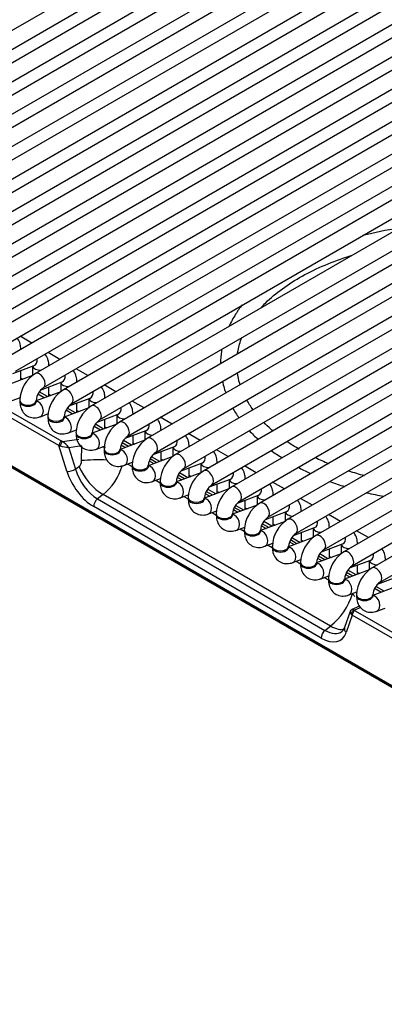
# Model space of a CAD drawing. Header units: millimetres. Extents: x 14 to 274, y 0 to 191.
# Tile 42 of 59: x 217 to 223, y 76 to 92. Entities that reach past the tile are written whole.
import ezdxf

# ---------------------------------------------------------------- set-up
doc = ezdxf.new("R2010")
doc.units = ezdxf.units.MM
doc.layers.add('134.136_BW4_CTM-', color=7, linetype='Continuous')
doc.layers.add('Standard', color=7, linetype='Continuous')

# ---------------------------------------------------------------- blocks, each defined once
blk = doc.blocks.new('SE')
at = {"layer": '134.136_BW4_CTM-', "color": 7, "linetype": 'Continuous'}
for p, q in [((32.827, 19.704), (23.706, 14.438)), ((23.831, 14.221), (32.952, 19.487)), ((33.259, 19.454), (24.138, 14.188)), ((24.263, 13.972), (33.384, 19.238)), ((33.691, 19.205), (24.57, 13.939)), ((24.695, 13.722), (33.816, 18.989)), ((34.123, 18.956), (25.002, 13.689)), ((25.127, 13.473), (34.248, 18.739)), ((34.555, 18.706), (25.434, 13.44)), ((25.559, 13.223), (34.68, 18.49)), ((34.987, 18.457), (25.866, 13.19)), ((25.991, 12.974), (35.112, 18.24)), ((35.419, 18.207), (26.298, 12.941)), ((26.423, 12.724), (35.544, 17.991)), ((35.852, 17.958), (26.73, 12.691)), ((26.855, 12.475), (35.977, 17.741)), ((36.284, 17.708), (27.162, 12.442)), ((27.287, 12.225), (36.409, 17.492)), ((36.716, 17.459), (27.594, 12.193)), ((27.719, 11.976), (36.841, 17.242)), ((37.148, 17.21), (28.026, 11.943)), ((28.151, 11.727), (37.273, 16.993)), ((37.58, 16.96), (28.458, 11.694)), ((28.583, 11.477), (37.705, 16.744)), ((38.012, 16.711), (28.89, 11.444)), ((29.015, 11.228), (38.137, 16.494)), ((38.444, 16.461), (29.322, 11.195)), ((29.447, 10.978), (38.569, 16.245)), ((38.876, 16.212), (29.754, 10.945)), ((29.879, 10.729), (39.001, 15.995)), ((39.308, 15.962), (30.186, 10.696)), ((28.818, 10.584), (19.987, 15.683)), ((20.031, 15.75), (28.863, 10.651)), ((30.311, 10.479), (39.433, 15.746)), ((39.74, 15.713), (30.618, 10.446)), ((30.743, 10.23), (39.865, 15.496)), ((40.172, 15.463), (31.05, 10.197)), ((31.175, 9.981), (40.297, 15.247)), ((40.604, 15.214), (31.482, 9.948)), ((42.391, 2.012), (19.835, 15.035)), ((19.836, 15.025), (42.392, 2.002)), ((19.846, 15.007), (42.402, 1.984)), ((31.607, 9.731), (40.729, 14.997)), ((41.036, 14.965), (31.914, 9.698)), ((32.039, 9.482), (41.161, 14.748)), ((41.468, 14.715), (32.346, 9.449)), ((32.471, 9.232), (41.593, 14.499)), ((41.9, 14.466), (32.778, 9.199)), ((32.903, 8.983), (42.025, 14.249)), ((42.332, 14.216), (33.21, 8.95)), ((33.335, 8.733), (42.457, 14)), ((42.764, 13.967), (33.643, 8.7)), ((33.768, 8.484), (42.889, 13.75)), ((28.403, 12.161), (28.221, 12.266)), ((28.233, 12.063), (28.233, 12.065)), ((28.835, 11.911), (28.653, 12.017)), ((28.112, 11.693), (28.438, 11.815)), ((28.233, 11.595), (28.233, 11.739)), ((28.415, 11.807), (28.415, 11.663)), ((28.665, 11.813), (28.665, 11.816)), ((29.267, 11.662), (29.085, 11.767)), ((28.415, 11.663), (28.037, 11.521)), ((28.233, 11.623), (28.263, 11.606)), ((28.544, 11.444), (28.87, 11.566)), ((28.847, 11.557), (28.847, 11.413)), ((29.097, 11.564), (29.097, 11.566)), ((28.847, 11.413), (28.469, 11.272)), ((28.595, 11.319), (28.497, 11.376)), ((28.644, 11.337), (28.517, 11.41)), ((28.665, 11.345), (28.665, 11.489)), ((28.665, 11.374), (28.695, 11.356)), ((29.699, 11.413), (29.517, 11.518)), ((28.102, 11.279), (28.226, 11.325)), ((28.219, 11.279), (28.219, 11.263)), ((28.469, 11.263), (28.469, 11.279)), ((28.976, 11.194), (29.302, 11.316)), ((29.097, 11.096), (29.097, 11.24)), ((29.279, 11.308), (29.279, 11.164)), ((29.529, 11.314), (29.529, 11.317)), ((30.131, 11.163), (29.949, 11.268)), ((28.534, 11.029), (28.658, 11.076)), ((29.279, 11.164), (28.901, 11.022)), ((29.027, 11.07), (28.929, 11.127)), ((29.076, 11.088), (28.949, 11.161)), ((29.097, 11.124), (29.127, 11.107)), ((29.408, 10.945), (29.734, 11.067)), ((29.961, 11.065), (29.961, 11.067)), ((28.651, 11.03), (28.651, 11.013)), ((28.901, 11.013), (28.901, 11.03)), ((29.711, 10.914), (29.333, 10.773)), ((29.529, 10.846), (29.529, 10.99)), ((29.711, 11.058), (29.711, 10.914)), ((30.563, 10.914), (30.381, 11.019)), ((28.966, 10.78), (29.09, 10.826)), ((29.083, 10.78), (29.083, 10.764)), ((29.333, 10.764), (29.333, 10.78)), ((29.46, 10.82), (29.361, 10.877)), ((29.508, 10.838), (29.381, 10.912)), ((29.529, 10.875), (29.559, 10.858)), ((29.84, 10.696), (30.166, 10.817)), ((30.143, 10.809), (30.143, 10.665)), ((30.393, 10.816), (30.393, 10.818)), ((30.995, 10.664), (30.813, 10.769)), ((28.875, 10.646), (29.129, 10.684)), ((30.143, 10.665), (29.765, 10.523)), ((29.892, 10.571), (29.793, 10.628)), ((29.94, 10.589), (29.813, 10.662)), ((29.961, 10.597), (29.961, 10.741)), ((29.961, 10.625), (29.991, 10.608)), ((28.943, 10.188), (28.818, 10.584)), ((29.173, 10.582), (28.972, 10.551)), ((28.972, 10.551), (29.076, 10.22)), ((29.17, 10.352), (29.173, 10.582)), ((29.398, 10.53), (29.523, 10.577)), ((29.515, 10.531), (29.515, 10.515)), ((29.765, 10.515), (29.765, 10.531)), ((30.272, 10.446), (30.598, 10.568)), ((30.393, 10.347), (30.393, 10.492)), ((30.576, 10.56), (30.576, 10.416)), ((30.826, 10.566), (30.826, 10.568)), ((31.427, 10.415), (31.245, 10.52)), ((29.83, 10.281), (29.955, 10.327)), ((30.575, 10.415), (30.197, 10.274)), ((30.211, 10.347), (30.282, 10.306)), ((30.324, 10.321), (30.225, 10.378)), ((30.372, 10.34), (30.245, 10.413)), ((30.393, 10.376), (30.423, 10.359)), ((30.704, 10.197), (31.03, 10.319)), ((31.008, 10.31), (31.008, 10.166)), ((31.258, 10.317), (31.258, 10.319)), ((29.076, 10.22), (29.129, 10.261)), ((29.882, 10.3), (29.947, 10.263)), ((29.947, 10.281), (29.947, 10.265)), ((30.197, 10.265), (30.197, 10.281)), ((31.007, 10.166), (30.629, 10.025)), ((30.804, 10.09), (30.678, 10.163)), ((30.826, 10.098), (30.826, 10.242)), ((31.859, 10.165), (31.677, 10.27)), ((30.262, 10.031), (30.387, 10.078)), ((30.314, 10.051), (30.379, 10.013)), ((30.379, 10.032), (30.379, 10.016)), ((30.629, 10.016), (30.629, 10.032)), ((30.643, 10.098), (30.714, 10.056)), ((30.756, 10.072), (30.657, 10.129)), ((30.826, 10.127), (30.856, 10.109)), ((31.136, 9.947), (31.462, 10.069)), ((31.44, 10.061), (31.44, 9.917)), ((31.69, 10.067), (31.69, 10.07)), ((32.292, 9.916), (32.109, 10.021)), ((31.439, 9.917), (31.061, 9.775)), ((31.188, 9.822), (31.089, 9.879)), ((31.236, 9.841), (31.11, 9.914)), ((31.258, 9.849), (31.258, 9.993)), ((31.258, 9.877), (31.288, 9.86)), ((29.5, 9.83), (29.414, 9.763)), ((29.414, 9.763), (32.918, 7.74)), ((33.005, 7.807), (29.5, 9.83)), ((30.694, 9.782), (30.819, 9.829)), ((30.746, 9.801), (30.811, 9.764)), ((30.811, 9.783), (30.811, 9.766)), ((31.061, 9.766), (31.061, 9.783)), ((31.075, 9.848), (31.146, 9.807)), ((31.568, 9.698), (31.894, 9.82)), ((31.69, 9.599), (31.69, 9.743)), ((31.872, 9.811), (31.872, 9.667)), ((32.122, 9.818), (32.122, 9.82)), ((32.724, 9.666), (32.542, 9.772)), ((32.86, 7.621), (29.356, 9.645)), ((31.126, 9.532), (31.251, 9.579)), ((31.178, 9.552), (31.243, 9.514)), ((31.872, 9.667), (31.493, 9.526)), ((31.507, 9.599), (31.578, 9.558)), ((31.62, 9.573), (31.521, 9.63)), ((31.668, 9.591), (31.542, 9.664)), ((31.69, 9.628), (31.72, 9.61)), ((32, 9.448), (32.326, 9.57)), ((32.304, 9.562), (32.304, 9.418)), ((32.554, 9.568), (32.554, 9.571)), ((31.243, 9.533), (31.243, 9.517)), ((31.493, 9.517), (31.493, 9.533)), ((32.304, 9.418), (31.925, 9.276)), ((32.1, 9.342), (31.974, 9.415)), ((32.122, 9.35), (32.122, 9.494)), ((33.156, 9.417), (32.974, 9.522)), ((31.558, 9.283), (31.683, 9.33)), ((31.61, 9.303), (31.675, 9.265)), ((31.675, 9.284), (31.675, 9.267)), ((31.925, 9.267), (31.925, 9.284)), ((31.939, 9.349), (32.01, 9.308)), ((32.052, 9.324), (31.953, 9.381)), ((32.122, 9.378), (32.152, 9.361)), ((32.432, 9.199), (32.758, 9.321)), ((32.736, 9.312), (32.736, 9.168)), ((32.986, 9.319), (32.986, 9.321)), ((33.588, 9.168), (33.406, 9.273)), ((32.736, 9.168), (32.357, 9.027)), ((32.371, 9.1), (32.442, 9.059)), ((32.484, 9.074), (32.385, 9.131)), ((32.532, 9.092), (32.406, 9.166)), ((32.554, 9.1), (32.554, 9.244)), ((32.554, 9.129), (32.584, 9.112)), ((31.99, 9.034), (32.115, 9.08)), ((32.042, 9.053), (32.107, 9.016)), ((32.107, 9.034), (32.107, 9.018)), ((32.357, 9.018), (32.357, 9.034)), ((32.864, 8.949), (33.19, 9.071)), ((32.986, 8.851), (32.986, 8.995)), ((33.168, 9.063), (33.168, 8.919)), ((33.418, 9.07), (33.418, 9.072)), ((32.422, 8.784), (32.547, 8.831)), ((32.474, 8.804), (32.539, 8.766)), ((33.168, 8.919), (32.789, 8.777)), ((32.803, 8.85), (32.874, 8.809)), ((32.916, 8.825), (32.817, 8.882)), ((32.964, 8.843), (32.838, 8.916)), ((32.986, 8.879), (33.016, 8.862)), ((33.296, 8.7), (33.622, 8.822)), ((33.6, 8.813), (33.6, 8.669)), ((32.539, 8.785), (32.539, 8.769)), ((32.789, 8.769), (32.789, 8.785)), ((33.6, 8.669), (33.221, 8.528)), ((33.397, 8.593), (33.27, 8.667)), ((33.418, 8.601), (33.418, 8.745)), ((32.854, 8.535), (32.979, 8.581)), ((32.906, 8.554), (32.971, 8.517)), ((32.971, 8.535), (32.971, 8.519)), ((33.221, 8.519), (33.221, 8.535)), ((33.235, 8.601), (33.306, 8.56)), ((33.348, 8.575), (33.249, 8.632)), ((33.418, 8.63), (33.448, 8.613)), ((33.728, 8.451), (34.055, 8.573)), ((34.032, 8.42), (33.653, 8.279)), ((33.78, 8.326), (33.681, 8.383)), ((33.829, 8.344), (33.702, 8.417)), ((33.286, 8.285), (33.411, 8.332)), ((33.338, 8.305), (33.343, 8.302)), ((33.343, 8.302), (33.346, 8.308)), ((33.403, 8.286), (33.403, 8.27)), ((33.653, 8.27), (33.653, 8.286)), ((33.451, 8.11), (33.332, 8.059)), ((33.468, 8.091), (33.372, 8.049)), ((33.381, 8.043), (42.213, 2.944)), ((33.718, 8.036), (33.843, 8.083)), ((33.305, 8.03), (33.219, 7.783)), ((33.337, 7.975), (33.243, 7.705)), ((42.168, 2.876), (33.337, 7.975)), ((32.918, 7.74), (33.005, 7.807))]:
    blk.add_line(p, q, dxfattribs=at)
for centre, radius, start, end in [((34.772, 9.007), 4.974, 98.3673, 104.7821), ((28.729, 11.261), 0.511, 122.0678, 177.9322), ((28.734, 11.258), 0.266, 124.5987, 175.4013), ((29.161, 11.011), 0.511, 122.0678, 177.9322), ((29.166, 11.008), 0.266, 124.5987, 175.4013), ((29.593, 10.762), 0.511, 122.0678, 177.9322), ((29.598, 10.759), 0.266, 124.5987, 175.4013), ((30.025, 10.512), 0.511, 122.0678, 177.9322), ((30.03, 10.51), 0.266, 124.5987, 175.4013), ((30.457, 10.263), 0.511, 122.0678, 177.9322), ((30.462, 10.26), 0.266, 124.5987, 175.4013), ((30.889, 10.014), 0.511, 122.0678, 177.9322), ((34.611, 14.289), 4.304, 244.6093, 247.6188), ((30.894, 10.011), 0.266, 124.5987, 175.4013), ((31.321, 9.764), 0.511, 122.0678, 177.9322), ((34.611, 14.289), 4.304, 251.9878, 255.3545), ((31.327, 9.761), 0.266, 124.5987, 175.4013), ((31.754, 9.515), 0.511, 122.0678, 177.9322), ((31.759, 9.512), 0.266, 124.5987, 175.4013), ((32.186, 9.265), 0.511, 122.0678, 177.9322), ((32.191, 9.262), 0.266, 124.5987, 175.4013), ((32.618, 9.016), 0.511, 122.0678, 177.9322), ((32.623, 9.013), 0.266, 124.5987, 175.4013), ((33.05, 8.766), 0.511, 122.0678, 177.9322), ((33.055, 8.763), 0.266, 124.5987, 175.4013), ((33.482, 8.517), 0.511, 122.0678, 177.9322), ((33.487, 8.514), 0.266, 124.5987, 175.4013), ((33.914, 8.268), 0.511, 122.0678, 177.9322), ((33.919, 8.265), 0.266, 124.5987, 175.4013), ((33.141, 7.8), 0.0807, 299.3059, 347.6704)]:
    blk.add_arc(centre, radius, start, end, dxfattribs=at)
for centre, major_axis, ratio, start_param, end_param in [((28.108, 12.065), (-0.125, 0), 0.57735, 3.109453, 3.142324), ((28.394, 11.932), (-0.044, 0.117), 0.668835, 3.141593, 4.350833), ((28.54, 11.816), (-0.125, 0), 0.57735, 0.1188, 1.602936), ((28.521, 11.585), (0.062, -0.108), 0.57735, 0.009522, 3.141291), ((28.54, 11.816), (-0.125, 0), 0.57735, 3.109453, 3.142324), ((28.972, 11.566), (-0.125, 0), 0.57735, 0.1188, 1.602936), ((28.826, 11.683), (-0.044, 0.117), 0.668835, 3.141593, 4.350833), ((28.972, 11.566), (-0.125, 0), 0.57735, 3.109453, 3.142324), ((28.953, 11.336), (0.062, -0.108), 0.57735, 0.009522, 3.141291), ((29.258, 11.433), (-0.044, 0.117), 0.668835, 3.141593, 4.350833), ((28.344, 11.279), (-0.125, 0), 0.57735, 0.00013, 3.133143), ((28.344, 11.263), (-0.125, 0), 0.57735, 0, 3.141593), ((28.49, 11.146), (-0.044, 0.117), 0.668835, 3.14155, 6.010802), ((29.404, 11.317), (-0.125, 0), 0.57735, 0.1188, 1.602936), ((29.404, 11.317), (-0.125, 0), 0.57735, 3.109453, 3.142324), ((29.385, 11.087), (0.063, -0.108), 0.57735, 0.009522, 3.141291), ((29.69, 11.184), (-0.044, 0.117), 0.668835, 3.141593, 4.350833), ((29.836, 11.067), (-0.125, 0), 0.57735, 3.109453, 3.142324), ((28.776, 11.03), (-0.125, 0), 0.57735, 0.00013, 3.133143), ((28.776, 11.013), (-0.125, 0), 0.57735, 0, 3.141593), ((28.922, 10.897), (-0.044, 0.117), 0.668835, 3.14155, 6.010802), ((29.836, 11.067), (-0.125, 0), 0.57735, 0.1188, 1.602936), ((29.817, 10.837), (0.062, -0.108), 0.57735, 0.009522, 3.141291), ((30.122, 10.935), (-0.044, 0.117), 0.668835, 3.141593, 4.350833), ((29.208, 10.78), (-0.125, 0), 0.57735, 0.00013, 3.133143), ((29.208, 10.764), (-0.125, 0), 0.57735, 0, 3.141593), ((29.354, 10.647), (-0.044, 0.117), 0.668835, 3.14155, 6.010802), ((30.268, 10.818), (-0.125, 0), 0.57735, 0.1188, 1.602936), ((30.268, 10.818), (-0.125, 0), 0.57735, 3.109453, 3.142324), ((28.854, 10.607), (-0.025, -0.0433), 0.57735, 3.665191, 5.550147), ((28.866, 10.601), (-0.0186, -0.0464), 0.370911, 3.596753, 5.376218), ((28.903, 10.659), (-0.0549, 0.0112), 0.364441, 0.827679, 1.105542), ((28.909, 10.564), (0.0785, -0.0866), 0.355271, 1.117777, 2.368372), ((30.249, 10.588), (0.063, -0.108), 0.57735, 0.009522, 3.141291), ((30.554, 10.685), (-0.044, 0.117), 0.668835, 3.141593, 4.350833), ((28.894, 10.614), (-0.103, -0.004), 0.389194, 0.735283, 1.013146), ((28.909, 10.564), (-0.112, 0.023), 0.003163, 0.908388, 2.158983), ((29.481, 10.321), (0.494, -0.143), 0.459276, 1.58636, 1.69174), ((29.64, 10.531), (-0.125, 0), 0.57735, 0.00013, 3.133143), ((29.64, 10.515), (-0.125, 0), 0.57735, 0, 3.141593), ((29.786, 10.398), (-0.044, 0.117), 0.668835, 3.14155, 6.010802), ((29.499, 10.41), (-0.596, 0.138), 0.414537, 4.185213, 4.313994), ((30.701, 10.568), (-0.125, 0), 0.57735, 0.1188, 1.602936), ((30.681, 10.338), (0.062, -0.108), 0.57735, 0.009522, 3.141291), ((30.701, 10.568), (-0.125, 0), 0.57735, 3.109453, 3.142324), ((29.09, 10.35), (-0.009, -0.104), 0.763081, 0.616767, 1.663964), ((29.48, 10.288), (0.5, -0.007), 0.152253, 1.409869, 2.242402), ((31.133, 10.319), (-0.125, 0), 0.57735, 0.1188, 1.602936), ((30.986, 10.436), (-0.044, 0.117), 0.668835, 3.141593, 4.350833), ((31.133, 10.319), (-0.125, 0), 0.57735, 3.109453, 3.142324), ((29.014, 10.233), (-0.0954, -0.03), 0.370322, 0.62878, 2.157239), ((29.333, 10.125), (0.321, -0.51), 0.546518, 4.263752, 5.479862), ((29.404, 10.17), (-0.258, 0.431), 0.560919, 1.136652, 2.352762), ((29.439, 10.197), (0.308, -0.394), 0.468323, 4.208397, 5.424507), ((29.401, 10.285), (0.276, 0.533), 0.617798, 4.072625, 5.01525), ((30.072, 10.281), (-0.125, 0), 0.57735, 0.00013, 3.133143), ((30.072, 10.265), (-0.125, 0), 0.57735, 0, 3.141593), ((30.218, 10.148), (-0.044, 0.117), 0.668835, 3.14155, 6.010802), ((31.113, 10.089), (0.062, -0.108), 0.57735, 0.009522, 3.141291), ((31.419, 10.186), (-0.044, 0.117), 0.668835, 3.141593, 4.350833), ((30.504, 10.032), (-0.125, 0), 0.57735, 0.00013, 3.133143), ((30.504, 10.016), (-0.125, 0), 0.57735, 0, 3.141593), ((30.65, 9.899), (-0.044, 0.117), 0.668835, 3.14155, 6.010802), ((31.565, 10.07), (-0.125, 0), 0.57735, 0.1188, 1.602936), ((31.565, 10.07), (-0.125, 0), 0.57735, 3.109453, 3.142324), ((31.545, 9.839), (0.062, -0.108), 0.57735, 0.009522, 3.141291), ((31.851, 9.937), (-0.044, 0.117), 0.668835, 3.141593, 4.350833), ((29.426, 9.69), (-0.05, -0.0866), 0.57735, 4.101524, 5.550147), ((30.936, 9.783), (-0.125, 0), 0.57735, 0.00013, 3.133143), ((30.936, 9.766), (-0.125, 0), 0.57735, 0, 3.141593), ((31.082, 9.65), (-0.044, 0.117), 0.668835, 3.14155, 6.010802), ((31.997, 9.82), (-0.125, 0), 0.57735, 0.1188, 1.602936), ((31.977, 9.59), (0.063, -0.108), 0.57735, 0.009522, 3.141291), ((31.997, 9.82), (-0.125, 0), 0.57735, 3.109453, 3.142324), ((32.429, 9.571), (-0.125, 0), 0.57735, 0.1188, 1.602936), ((32.283, 9.687), (-0.044, 0.117), 0.668835, 3.141593, 4.350833), ((32.429, 9.571), (-0.125, 0), 0.57735, 3.109453, 3.142324), ((31.368, 9.533), (-0.125, 0), 0.57735, 0.00013, 3.133143), ((31.368, 9.517), (-0.125, 0), 0.57735, 0, 3.141593), ((31.514, 9.4), (-0.044, 0.117), 0.668835, 3.14155, 6.010802), ((32.409, 9.34), (0.062, -0.108), 0.57735, 0.009522, 3.141291), ((32.715, 9.438), (-0.044, 0.117), 0.668835, 3.141593, 4.350833), ((31.8, 9.284), (-0.125, 0), 0.57735, 0.00013, 3.133143), ((31.8, 9.267), (-0.125, 0), 0.57735, 0, 3.141593), ((31.946, 9.151), (-0.044, 0.117), 0.668835, 3.14155, 6.010802), ((32.861, 9.321), (-0.125, 0), 0.57735, 0.1188, 1.602936), ((32.861, 9.321), (-0.125, 0), 0.57735, 3.109453, 3.142324), ((32.841, 9.091), (0.062, -0.108), 0.57735, 0.009522, 3.141291), ((33.147, 9.188), (-0.044, 0.117), 0.668835, 3.141593, 4.350833), ((32.232, 9.034), (-0.125, 0), 0.57735, 0.00013, 3.133143), ((32.232, 9.018), (-0.125, 0), 0.57735, 0, 3.141593), ((32.378, 8.901), (-0.044, 0.117), 0.668835, 3.14155, 6.010802), ((33.293, 9.072), (-0.125, 0), 0.57735, 0.1188, 1.602936), ((33.273, 8.842), (0.062, -0.108), 0.57735, 0.009522, 3.141291), ((33.293, 9.072), (-0.125, 0), 0.57735, 3.109453, 3.142324), ((33.725, 8.822), (-0.125, 0), 0.57735, 0.1188, 1.602936), ((33.579, 8.939), (-0.044, 0.117), 0.668835, 3.141593, 4.350833), ((32.664, 8.785), (-0.125, 0), 0.57735, 0.00013, 3.133143), ((32.664, 8.769), (-0.125, 0), 0.57735, 0, 3.141593), ((32.81, 8.652), (-0.044, 0.117), 0.668835, 3.14155, 6.010802), ((33.705, 8.592), (0.063, -0.108), 0.57735, 0.009522, 3.141291), ((33.096, 8.535), (-0.125, 0), 0.57735, 0.00013, 3.133143), ((33.096, 8.519), (-0.125, 0), 0.57735, 0, 3.141593), ((33.242, 8.402), (-0.044, 0.117), 0.668835, 3.14155, 6.010802), ((32.957, 8.232), (-0.321, -0.507), 0.535439, 0.981637, 2.028834), ((33.011, 8.25), (-0.428, 0.258), 0.504907, 4.046937, 4.171591), ((33.528, 8.286), (-0.125, 0), 0.57735, 0.00013, 3.133143), ((33.528, 8.27), (-0.125, 0), 0.57735, 0, 3.141593), ((33.674, 8.153), (-0.044, 0.117), 0.668835, 3.14155, 6.010802), ((33.363, 8.004), (0.033, 0.0375), 0.743086, 0.656134, 2.435599), ((33.392, 7.976), (0.0633, -0.0811), 0.38622, 2.316235, 2.955922), ((33.372, 7.998), (0.025, 0.0433), 0.57735, 0.523599, 2.408554), ((33.413, 8.055), (-0.049, 0.0112), 0.453141, 0.6972, 0.975063), ((33.392, 7.976), (0.0859, -0.0564), 0.350321, 3.280914, 3.976141), ((33.404, 8.01), (-0.0967, 0.0262), 0.611231, 0.704286, 0.982149), ((32.931, 7.666), (-0.05, -0.0866), 0.57735, 4.101524, 5.550147), ((32.908, 8.146), (-0.258, 0.431), 0.560919, 2.352762, 3.204585), ((32.943, 8.174), (-0.308, 0.394), 0.468323, 2.282914, 2.975261), ((33.314, 7.75), (0.0945, -0.0327), 0.768713, 3.163933, 4.165607), ((33.314, 7.75), (0.0945, -0.0327), 0.768713, 3.141593, 3.163933), ((32.838, 8.101), (-0.321, 0.51), 0.546518, 2.33827, 3.554379)]:
    blk.add_ellipse(centre, major_axis=major_axis, ratio=ratio, start_param=start_param, end_param=end_param, dxfattribs=at)
for points, knots in [([(31.934, 12.708), (31.957, 12.733), (32.054, 12.834), (32.253, 13.001), (32.561, 13.197), (32.912, 13.368), (33.181, 13.466), (33.326, 13.51), (33.335, 13.513)], [0, 0, 0, 0, 0.07477, 0.302991, 0.530348, 0.757529, 0.984793, 1, 1, 1, 1]), ([(31.644, 12.752), (31.607, 12.704), (31.531, 12.597), (31.47, 12.486), (31.442, 12.424)], [0, 0, 0, 0, 0.456104, 1, 1, 1, 1]), ([(28.233, 12.065), (28.232, 12.095), (28.227, 12.151), (28.2, 12.21), (28.178, 12.238), (28.176, 12.24)], [0, 0, 0, 0, 0.424511, 0.950137, 1, 1, 1, 1]), ([(31.571, 11.997), (31.573, 12.014), (31.587, 12.097), (31.611, 12.18), (31.637, 12.246)], [0, 0, 0, 0, 0.198645, 1, 1, 1, 1]), ([(28.665, 11.816), (28.664, 11.845), (28.659, 11.902), (28.632, 11.96), (28.61, 11.988), (28.608, 11.991)], [0, 0, 0, 0, 0.424511, 0.950137, 1, 1, 1, 1]), ([(31.328, 12.066), (31.327, 12.057), (31.315, 11.985), (31.31, 11.912), (31.31, 11.848)], [0, 0, 0, 0, 0.12168, 1, 1, 1, 1]), ([(29.097, 11.566), (29.096, 11.596), (29.091, 11.652), (29.064, 11.711), (29.042, 11.739), (29.04, 11.741)], [0, 0, 0, 0, 0.424511, 0.950137, 1, 1, 1, 1]), ([(31.611, 11.52), (31.609, 11.526), (31.59, 11.589), (31.576, 11.652), (31.569, 11.708)], [0, 0, 0, 0, 0.106682, 1, 1, 1, 1]), ([(31.338, 11.575), (31.346, 11.539), (31.361, 11.478), (31.381, 11.418), (31.39, 11.393)], [0, 0, 0, 0, 0.590525, 1, 1, 1, 1]), ([(29.529, 11.317), (29.528, 11.346), (29.523, 11.403), (29.496, 11.461), (29.474, 11.489), (29.472, 11.492)], [0, 0, 0, 0, 0.424511, 0.950137, 1, 1, 1, 1]), ([(28.219, 11.263), (28.22, 11.233), (28.225, 11.177), (28.264, 11.093), (28.335, 11.031), (28.423, 11.006), (28.492, 11.015), (28.525, 11.026), (28.534, 11.029)], [0, 0, 0, 0, 0.168923, 0.378082, 0.567135, 0.763651, 0.9505, 1, 1, 1, 1]), ([(28.471, 11.244), (28.471, 11.244), (28.47, 11.246), (28.469, 11.254), (28.469, 11.262), (28.469, 11.263)], [0, 0, 0, 0, 0.342004, 0.926765, 1, 1, 1, 1]), ([(29.961, 11.067), (29.96, 11.097), (29.955, 11.153), (29.928, 11.212), (29.906, 11.24), (29.904, 11.242)], [0, 0, 0, 0, 0.424511, 0.950137, 1, 1, 1, 1]), ([(28.651, 11.013), (28.652, 10.984), (28.657, 10.927), (28.696, 10.844), (28.767, 10.782), (28.855, 10.757), (28.924, 10.766), (28.958, 10.777), (28.966, 10.78)], [0, 0, 0, 0, 0.168923, 0.378082, 0.567135, 0.763651, 0.9505, 1, 1, 1, 1]), ([(28.903, 10.995), (28.903, 10.995), (28.902, 10.996), (28.901, 11.005), (28.901, 11.012), (28.901, 11.013)], [0, 0, 0, 0, 0.342004, 0.926765, 1, 1, 1, 1]), ([(30.393, 10.818), (30.392, 10.848), (30.387, 10.904), (30.36, 10.962), (30.338, 10.99), (30.336, 10.993)], [0, 0, 0, 0, 0.424511, 0.950137, 1, 1, 1, 1]), ([(32.114, 10.812), (32.105, 10.819), (32.056, 10.862), (32.01, 10.906), (31.974, 10.943)], [0, 0, 0, 0, 0.170998, 1, 1, 1, 1]), ([(29.083, 10.764), (29.084, 10.734), (29.089, 10.678), (29.128, 10.595), (29.199, 10.533), (29.287, 10.507), (29.356, 10.516), (29.39, 10.527), (29.398, 10.53)], [0, 0, 0, 0, 0.168923, 0.378082, 0.567135, 0.763651, 0.9505, 1, 1, 1, 1]), ([(29.335, 10.745), (29.335, 10.745), (29.334, 10.747), (29.333, 10.755), (29.333, 10.763), (29.333, 10.764)], [0, 0, 0, 0, 0.342004, 0.926765, 1, 1, 1, 1]), ([(30.826, 10.568), (30.824, 10.598), (30.819, 10.655), (30.792, 10.713), (30.77, 10.741), (30.768, 10.743)], [0, 0, 0, 0, 0.424511, 0.950137, 1, 1, 1, 1]), ([(32.522, 10.526), (32.462, 10.562), (32.4, 10.599), (32.339, 10.64), (32.329, 10.647)], [0, 0, 0, 0, 0.828675, 1, 1, 1, 1]), ([(29.515, 10.515), (29.516, 10.485), (29.521, 10.428), (29.56, 10.345), (29.631, 10.283), (29.719, 10.258), (29.789, 10.267), (29.822, 10.278), (29.83, 10.281)], [0, 0, 0, 0, 0.168923, 0.378082, 0.567135, 0.763651, 0.9505, 1, 1, 1, 1]), ([(29.767, 10.496), (29.767, 10.496), (29.766, 10.497), (29.765, 10.506), (29.765, 10.514), (29.765, 10.515)], [0, 0, 0, 0, 0.342004, 0.926765, 1, 1, 1, 1]), ([(31.258, 10.319), (31.256, 10.349), (31.252, 10.405), (31.224, 10.464), (31.202, 10.492), (31.2, 10.494)], [0, 0, 0, 0, 0.424511, 0.950137, 1, 1, 1, 1]), ([(32.091, 10.51), (32.118, 10.489), (32.173, 10.45), (32.229, 10.413), (32.258, 10.395)], [0, 0, 0, 0, 0.503708, 1, 1, 1, 1]), ([(29.947, 10.265), (29.948, 10.235), (29.953, 10.179), (29.992, 10.096), (30.063, 10.034), (30.151, 10.009), (30.221, 10.017), (30.254, 10.029), (30.262, 10.031)], [0, 0, 0, 0, 0.168923, 0.378082, 0.567135, 0.763651, 0.9505, 1, 1, 1, 1]), ([(30.199, 10.246), (30.199, 10.246), (30.199, 10.248), (30.197, 10.257), (30.197, 10.264), (30.197, 10.265)], [0, 0, 0, 0, 0.342004, 0.926765, 1, 1, 1, 1]), ([(31.69, 10.07), (31.688, 10.099), (31.684, 10.156), (31.656, 10.214), (31.634, 10.242), (31.632, 10.245)], [0, 0, 0, 0, 0.424511, 0.950137, 1, 1, 1, 1]), ([(32.506, 10.25), (32.532, 10.235), (32.595, 10.203), (32.662, 10.17), (32.702, 10.152)], [0, 0, 0, 0, 0.417696, 1, 1, 1, 1]), ([(30.379, 10.016), (30.38, 9.986), (30.385, 9.93), (30.424, 9.846), (30.495, 9.784), (30.583, 9.759), (30.653, 9.768), (30.686, 9.779), (30.694, 9.782)], [0, 0, 0, 0, 0.168923, 0.378082, 0.567135, 0.763651, 0.9505, 1, 1, 1, 1]), ([(30.631, 9.997), (30.631, 9.997), (30.631, 9.998), (30.629, 10.007), (30.629, 10.015), (30.629, 10.016)], [0, 0, 0, 0, 0.342004, 0.926765, 1, 1, 1, 1]), ([(32.122, 9.82), (32.12, 9.85), (32.116, 9.906), (32.088, 9.965), (32.066, 9.993), (32.064, 9.995)], [0, 0, 0, 0, 0.424511, 0.950137, 1, 1, 1, 1]), ([(30.811, 9.766), (30.813, 9.737), (30.817, 9.68), (30.856, 9.597), (30.927, 9.535), (31.015, 9.51), (31.085, 9.518), (31.118, 9.53), (31.126, 9.532)], [0, 0, 0, 0, 0.168923, 0.378082, 0.567135, 0.763651, 0.9505, 1, 1, 1, 1]), ([(31.063, 9.747), (31.063, 9.747), (31.063, 9.749), (31.061, 9.758), (31.061, 9.765), (31.061, 9.766)], [0, 0, 0, 0, 0.342004, 0.926765, 1, 1, 1, 1]), ([(32.554, 9.571), (32.552, 9.6), (32.548, 9.657), (32.52, 9.715), (32.498, 9.743), (32.496, 9.746)], [0, 0, 0, 0, 0.424511, 0.950137, 1, 1, 1, 1]), ([(31.243, 9.517), (31.245, 9.487), (31.249, 9.431), (31.288, 9.347), (31.359, 9.285), (31.447, 9.26), (31.517, 9.269), (31.55, 9.28), (31.558, 9.283)], [0, 0, 0, 0, 0.168923, 0.378082, 0.567135, 0.763651, 0.9505, 1, 1, 1, 1]), ([(31.495, 9.498), (31.495, 9.498), (31.495, 9.499), (31.493, 9.508), (31.493, 9.516), (31.493, 9.517)], [0, 0, 0, 0, 0.342004, 0.926765, 1, 1, 1, 1]), ([(32.986, 9.321), (32.984, 9.351), (32.98, 9.407), (32.953, 9.466), (32.93, 9.494), (32.928, 9.496)], [0, 0, 0, 0, 0.424511, 0.950137, 1, 1, 1, 1]), ([(31.675, 9.267), (31.677, 9.238), (31.681, 9.181), (31.72, 9.098), (31.791, 9.036), (31.879, 9.011), (31.949, 9.019), (31.982, 9.031), (31.99, 9.034)], [0, 0, 0, 0, 0.168923, 0.378082, 0.567135, 0.763651, 0.9505, 1, 1, 1, 1]), ([(31.927, 9.249), (31.927, 9.249), (31.927, 9.25), (31.925, 9.259), (31.925, 9.266), (31.925, 9.267)], [0, 0, 0, 0, 0.342004, 0.926765, 1, 1, 1, 1]), ([(33.418, 9.072), (33.416, 9.102), (33.412, 9.158), (33.385, 9.216), (33.362, 9.244), (33.36, 9.247)], [0, 0, 0, 0, 0.424511, 0.950137, 1, 1, 1, 1]), ([(32.107, 9.018), (32.109, 8.988), (32.113, 8.932), (32.152, 8.849), (32.223, 8.787), (32.311, 8.761), (32.381, 8.77), (32.414, 8.781), (32.422, 8.784)], [0, 0, 0, 0, 0.168923, 0.378082, 0.567135, 0.763651, 0.9505, 1, 1, 1, 1]), ([(32.359, 8.999), (32.359, 8.999), (32.359, 9.001), (32.357, 9.009), (32.357, 9.017), (32.357, 9.018)], [0, 0, 0, 0, 0.342004, 0.926765, 1, 1, 1, 1]), ([(33.85, 8.822), (33.848, 8.852), (33.844, 8.908), (33.817, 8.967), (33.794, 8.995), (33.792, 8.997)], [0, 0, 0, 0, 0.424511, 0.950137, 1, 1, 1, 1]), ([(32.539, 8.769), (32.541, 8.739), (32.545, 8.682), (32.584, 8.599), (32.656, 8.537), (32.743, 8.512), (32.813, 8.521), (32.846, 8.532), (32.854, 8.535)], [0, 0, 0, 0, 0.168923, 0.378082, 0.567135, 0.763651, 0.9505, 1, 1, 1, 1]), ([(32.791, 8.75), (32.791, 8.75), (32.791, 8.751), (32.789, 8.76), (32.789, 8.768), (32.789, 8.769)], [0, 0, 0, 0, 0.342004, 0.926765, 1, 1, 1, 1]), ([(32.971, 8.519), (32.973, 8.489), (32.977, 8.433), (33.016, 8.35), (33.088, 8.288), (33.175, 8.262), (33.245, 8.271), (33.278, 8.282), (33.286, 8.285)], [0, 0, 0, 0, 0.168923, 0.378082, 0.567135, 0.763651, 0.9505, 1, 1, 1, 1]), ([(33.224, 8.5), (33.224, 8.5), (33.223, 8.502), (33.221, 8.51), (33.221, 8.518), (33.221, 8.519)], [0, 0, 0, 0, 0.342004, 0.926765, 1, 1, 1, 1]), ([(33.403, 8.27), (33.405, 8.24), (33.409, 8.184), (33.448, 8.1), (33.52, 8.038), (33.607, 8.013), (33.677, 8.022), (33.71, 8.033), (33.718, 8.036)], [0, 0, 0, 0, 0.168923, 0.378082, 0.567135, 0.763651, 0.9505, 1, 1, 1, 1]), ([(33.656, 8.251), (33.656, 8.251), (33.655, 8.252), (33.653, 8.261), (33.653, 8.269), (33.653, 8.27)], [0, 0, 0, 0, 0.342004, 0.926765, 1, 1, 1, 1]), ([(33.346, 8.062), (33.344, 8.062), (33.338, 8.062), (33.325, 8.056), (33.312, 8.045), (33.305, 8.031), (33.304, 8.024), (33.303, 8.021)], [0, 0, 0, 0, 0.063594, 0.333616, 0.616872, 0.892158, 1, 1, 1, 1])]:
    blk.add_open_spline(points, degree=3, knots=knots, dxfattribs=at)
for points in [[(31.809, 11.137), (31.773, 11.187), (31.74, 11.237), (31.712, 11.288)], [(31.495, 11.164), (31.524, 11.112), (31.557, 11.061), (31.592, 11.01)], [(31.752, 10.814), (31.794, 10.768), (31.838, 10.723), (31.886, 10.68)], [(32.992, 10.032), (33.068, 10.003), (33.145, 9.977), (33.222, 9.953)], [(33.561, 9.859), (33.648, 9.838), (33.735, 9.819), (33.824, 9.803)]]:
    blk.add_open_spline(points, degree=3, dxfattribs=at)

msp = doc.modelspace()

# ---------------------------------------------------------------- block references
at = {"layer": 'Standard', "color": 7}
msp.add_blockref('SE', (189.0536, 74.4965), dxfattribs=at)

doc.saveas('drawing.dxf')
